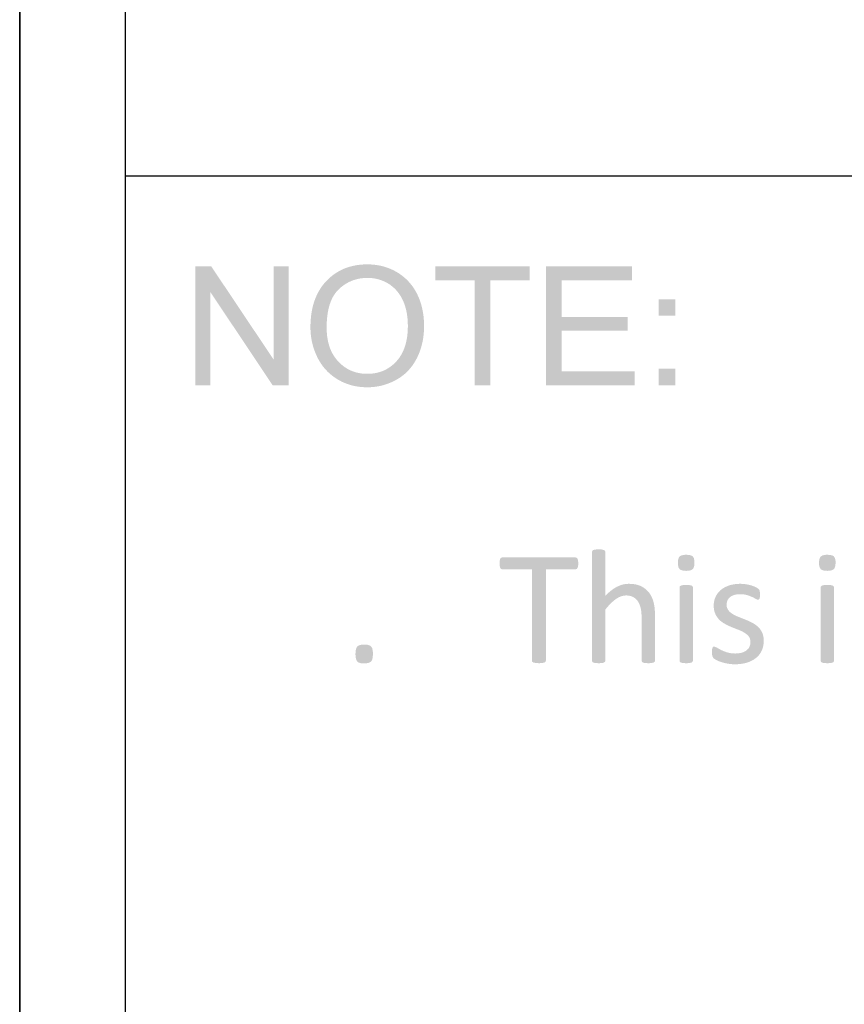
# Model space of a CAD drawing. Header units: millimetres. Extents: x 502444 to 745500, y -417645 to -375189.
# Tile 69 of 208: x 678222 to 679470, y -413837 to -412347. Entities that reach past the tile are written whole.
import ezdxf

# ---------------------------------------------------------------- set-up
doc = ezdxf.new("R2010")
doc.units = ezdxf.units.MM
doc.layers.add('PDF_Geometry', color=7, linetype='Continuous')
doc.layers.add('PDF_Solid Fills', color=7, linetype='Continuous')

msp = doc.modelspace()

# ---------------------------------------------------------------- hatches: boundary and pattern name
at = {"layer": 'PDF_Solid Fills', "lineweight": 25, "transparency": 33554559}
for points in [[(678511.87197, -412720.46587), (678487.46698, -412720.46587), (678487.46698, -412900.2449), (678510.27915, -412900.2449), (678510.27915, -412758.97262)], [(678511.87197, -412720.46587), (678510.27915, -412758.97262), (678604.70926, -412900.2449), (678606.30419, -412861.61578)], [(678629.11425, -412720.46587), (678606.30419, -412720.46587), (678606.30419, -412861.61578), (678604.70926, -412900.2449), (678629.11425, -412900.2449)], [(678747.95147, -412717.27758), (678747.55485, -412717.27811), (678742.89031, -412717.39257), (678738.33547, -412717.70164), (678733.88611, -412718.20638), (678729.54646, -412718.90627), (678725.31441, -412719.80184), (678721.18994, -412720.89203), (678717.17519, -412722.17789), (678713.26592, -412723.65942), (678709.46635, -412725.33558), (678705.77649, -412727.20741), (678702.19211, -412729.27492), (678698.71743, -412731.53704), (678695.35035, -412733.99484), (678692.09087, -412736.64779), (678688.93898, -412739.4964), (678685.8968, -412742.53965), (678684.13942, -412744.45789), (678681.59512, -412747.47739), (678679.20483, -412750.62084), (678676.96855, -412753.88824), (678674.88839, -412757.28011), (678672.96012, -412760.79645), (678671.18798, -412764.43673), (678669.56773, -412768.20202), (678668.1036, -412772.09072), (678666.79347, -412776.10443), (678665.63736, -412780.24207), (678664.63314, -412784.50366), (678663.78715, -412788.89025), (678663.09306, -412793.40079), (678662.55298, -412798.03527), (678662.1669, -412802.79475), (678661.93695, -412807.67765), (678661.85889, -412812.68554), (678661.89475, -412815.46138), (678662.09939, -412819.86801), (678662.48758, -412824.23087), (678663.0572, -412828.54995), (678663.81036, -412832.82578), (678664.74706, -412837.05837), (678665.8631, -412841.24717), (678667.16478, -412845.39273), (678668.6479, -412849.49504), (678670.31245, -412853.55357), (678672.16055, -412857.56886), (678673.21118, -412859.65904), (678675.3483, -412863.52559), (678677.65842, -412867.23022), (678680.14576, -412870.77293), (678682.8082, -412874.15425), (678685.64363, -412877.37418), (678688.65628, -412880.43219), (678691.84192, -412883.32828), (678747.70675, -412882.95381), (678745.61815, -412882.92374), (678741.14558, -412882.65054), (678736.80804, -412882.09094), (678732.60974, -412881.24548), (678728.54647, -412880.11415), (678724.62031, -412878.69749), (678720.82919, -412876.99444), (678717.17519, -412875.00551), (678713.65832, -412872.73073), (678710.27647, -412870.17009), (678707.03175, -412867.32357), (678703.92417, -412864.1912), (678701.63515, -412861.60999), (678699.20055, -412858.48394), (678696.97693, -412855.1907), (678694.96428, -412851.73027), (678693.16471, -412848.10211), (678691.5761, -412844.30676), (678690.19847, -412840.3437), (678689.03392, -412836.21396), (678688.08033, -412831.9165), (678687.33983, -412827.45185), (678686.8103, -412822.81948), (678686.49173, -412818.02045), (678686.38624, -412813.05316), (678686.41367, -412810.01625), (678686.59511, -412804.66711), (678686.94742, -412799.53632), (678687.47485, -412794.62494), (678688.17316, -412789.93244), (678689.04658, -412785.4583), (678690.09088, -412781.20356), (678691.30606, -412777.16824), (678692.69635, -412773.35127), (678694.25964, -412769.75318), (678695.99381, -412766.3745), (678697.90098, -412763.21469), (678699.98115, -412760.27324), (678702.2343, -412757.55121), (678704.66045, -412755.04858), (678705.12248, -412754.61134), (678708.45369, -412751.68624), (678711.90094, -412749.03963), (678715.46211, -412746.67202), (678719.13721, -412744.58236), (678722.92622, -412742.77171), (678726.83128, -412741.23954), (678730.85026, -412739.98586), (678734.98526, -412739.01065), (678739.2342, -412738.31445), (678743.59705, -412737.89673), (678748.07384, -412737.75696), (678803.48718, -412736.72848), (678800.10745, -412734.04072), (678796.55893, -412731.52227), (678792.83742, -412729.17312), (678789.88173, -412727.4938), (678786.06951, -412725.55288), (678782.17078, -412723.81607), (678778.18767, -412722.2839), (678774.12228, -412720.95532), (678769.9704, -412719.8319), (678765.73412, -412718.91207), (678761.41557, -412718.19689), (678757.01263, -412717.68634), (678752.52319, -412717.37991)], [(678993.47399, -412720.46587), (678850.96806, -412720.46587), (678850.96806, -412741.68153), (678910.20207, -412741.68153), (678910.20207, -412900.2449), (678933.99314, -412900.2449), (678933.99314, -412741.68153), (678993.47399, -412741.68153)], [(679148.36596, -412720.46587), (679018.36843, -412720.46587), (679018.36843, -412900.2449), (679152.53683, -412900.2449), (679152.53683, -412879.02977), (679042.16162, -412879.02977), (679042.16162, -412817.83585), (679141.62125, -412817.83585), (679141.62125, -412796.74308), (679042.16162, -412796.74308), (679042.16162, -412741.68153), (679148.36596, -412741.68153)], [(678803.48718, -412736.72848), (678748.07384, -412737.75696), (678751.55062, -412737.84451), (678755.98521, -412738.22056), (678760.30798, -412738.89303), (678764.51472, -412739.86296), (678768.60753, -412741.12931), (678772.58853, -412742.6926), (678776.4535, -412744.5523), (678780.20666, -412746.70947), (678783.01889, -412748.62138), (678786.38385, -412751.25903), (678789.5273, -412754.13508), (678792.44924, -412757.25005), (678795.14965, -412760.60341), (678797.62644, -412764.19517), (678799.88171, -412768.02533), (678801.91334, -412772.09441), (678803.45131, -412775.79799), (678804.81629, -412779.65557), (678805.99772, -412783.64976), (678806.99772, -412787.78002), (678807.81628, -412792.04689), (678808.45341, -412796.45036), (678808.907, -412800.9899), (678809.18126, -412805.66552), (678809.27197, -412810.47827), (678809.25721, -412812.41128), (678809.08843, -412817.44608), (678808.72556, -412822.30419), (678808.17071, -412826.98508), (678807.42177, -412831.48929), (678806.47873, -412835.81681), (678805.34372, -412839.96711), (678804.01461, -412843.94073), (678802.4914, -412847.73766), (678800.77622, -412851.35738), (678798.86694, -412854.80041), (678796.76357, -412858.06674), (678794.46822, -412861.15587), (678791.97877, -412864.06831), (678790.20452, -412865.9201), (678787.04419, -412868.87631), (678783.74462, -412871.55089), (678780.3037, -412873.94434), (678776.72143, -412876.05562), (678772.99782, -412877.88578), (678769.13496, -412879.4343), (678765.13075, -412880.70118), (678760.98519, -412881.68693), (678756.70039, -412882.39052), (678752.27425, -412882.81298), (678747.70675, -412882.95381), (678691.84192, -412883.32828), (678695.20479, -412886.06298), (678698.74064, -412888.63628), (678702.4516, -412891.04767), (678705.91573, -412893.05768), (678709.70052, -412895.00599), (678713.57604, -412896.7486), (678717.54228, -412898.28657), (678721.59712, -412899.61937), (678725.74478, -412900.74753), (678729.98106, -412901.67), (678734.30805, -412902.38782), (678738.72365, -412902.90048), (678743.23207, -412903.20797), (678747.82911, -412903.31082), (678749.80168, -412903.29077), (678754.23415, -412903.09827), (678758.60756, -412902.70059), (678762.92189, -412902.09879), (678767.17927, -412901.29184), (678771.37757, -412900.28024), (678775.51679, -412899.06399), (678779.59695, -412897.64258), (678783.62015, -412896.01706), (678787.58427, -412894.18637), (678791.48933, -412892.15104), (678793.62856, -412890.93955), (678797.28467, -412888.64894), (678800.77411, -412886.16899), (678804.09899, -412883.50075), (678807.25932, -412880.64316), (678810.25509, -412877.59728), (678813.08631, -412874.36153), (678815.75297, -412870.93749), (678818.25296, -412867.3241), (678820.59051, -412863.5219), (678822.76139, -412859.53087), (678823.85843, -412857.31411), (678825.58417, -412853.49661), (678827.14534, -412849.59314), (678828.54196, -412845.6037), (678829.77403, -412841.52882), (678830.84153, -412837.36797), (678831.74448, -412833.12114), (678832.48499, -412828.78835), (678833.05883, -412824.37011), (678833.47022, -412819.86643), (678833.71705, -412815.27626), (678833.79933, -412810.60063), (678833.78668, -412808.68819), (678833.6411, -412804.03578), (678833.3352, -412799.47039), (678832.86895, -412794.9915), (678832.24448, -412790.59964), (678831.45757, -412786.29427), (678830.51031, -412782.07593), (678829.40483, -412777.94408), (678828.1369, -412773.89874), (678826.71074, -412769.94041), (678825.12214, -412766.06859), (678823.37531, -412762.28379), (678822.34156, -412760.27114), (678820.16224, -412756.40089), (678817.80993, -412752.69996), (678815.28884, -412749.16779), (678812.59475, -412745.8044), (678809.72978, -412742.60979), (678806.69392, -412739.58448)], [(679213.85523, -412770.0095), (679188.71394, -412770.0095), (679188.71394, -412795.1492), (679213.85523, -412795.1492)], [(679213.85523, -412875.1052), (679188.71394, -412875.1052), (679188.71394, -412900.2449), (679213.85523, -412900.2449)], [(679097.91251, -413148.62764), (679096.81336, -413148.6366), (679092.98636, -413148.87395), (679089.90832, -413149.61234), (679088.30705, -413150.84387), (679087.81339, -413152.5675), (679087.81339, -413317.07468), (679088.30705, -413318.67568), (679089.90832, -413319.90669), (679092.98636, -413320.64535), (679093.77961, -413320.73105), (679097.91251, -413320.89218), (679099.16567, -413320.88084), (679102.96102, -413320.64535), (679106.03907, -413319.90669), (679107.64033, -413318.67568), (679108.13189, -413317.07468), (679108.13189, -413239.62343), (679110.14455, -413237.16747), (679113.03694, -413233.85762), (679115.88081, -413230.85973), (679118.68039, -413228.17409), (679121.43354, -413225.80042), (679124.14028, -413223.7395), (679124.84282, -413223.25216), (679128.48415, -413221.09473), (679132.1276, -413219.55386), (679108.13189, -413218.93704), (679108.13189, -413152.5675), (679107.64033, -413150.84387), (679106.03907, -413149.61234), (679102.96102, -413148.87395), (679102.07706, -413148.78059)], [(679230.5345, -413156.7542), (679227.07249, -413156.92824), (679223.19064, -413157.77951), (679220.55984, -413159.34016), (679219.38052, -413160.90872), (679218.23285, -413164.34542), (679217.85099, -413169.06745), (679217.99867, -413172.09276), (679218.88052, -413175.99043), (679220.55984, -413178.54897), (679222.09149, -413179.65656), (679225.53873, -413180.7652), (679230.28767, -413181.13493), (679233.74968, -413180.96088), (679237.63153, -413180.10962), (679240.26232, -413178.54897), (679241.44164, -413176.98041), (679242.58932, -413173.5437), (679242.97117, -413168.82167), (679242.82772, -413165.76736), (679241.98595, -413161.84332), (679240.38468, -413159.21674), (679238.78342, -413158.15398), (679235.28765, -413157.10441)], [(679444.05922, -413156.7542), (679440.59931, -413156.92824), (679436.71747, -413157.77951), (679434.08456, -413159.34016), (679432.90524, -413160.90872), (679431.75756, -413164.34542), (679431.37571, -413169.06745), (679431.52339, -413172.09276), (679432.40524, -413175.99043), (679434.08456, -413178.54897), (679435.61831, -413179.65656), (679439.06345, -413180.7652), (679443.81449, -413181.13493), (679447.2744, -413180.96088), (679451.15624, -413180.10962), (679453.78915, -413178.54897), (679454.96847, -413176.98041), (679456.11614, -413173.5437), (679456.498, -413168.82167), (679456.35454, -413165.76736), (679455.51066, -413161.84332), (679453.91151, -413159.21674), (679452.30814, -413158.15398), (679448.81448, -413157.10441)], [(679062.94004, -413160.81748), (678952.11545, -413160.81748), (678950.39183, -413161.31009), (678949.0374, -413162.91082), (678948.29901, -413165.74309), (678947.92981, -413169.92979), (678948.29901, -413173.99307), (678949.0374, -413176.70192), (678950.39183, -413178.30266), (678952.11545, -413178.79528), (678996.93811, -413178.79528), (678996.93811, -413316.95153), (678997.42967, -413318.67568), (678999.1533, -413319.78354), (679002.47818, -413320.5222), (679003.09421, -413320.6203), (679007.52669, -413320.89218), (679008.50559, -413320.88216), (679012.69967, -413320.5222), (679015.9022, -413319.78354), (679017.62582, -413318.67568), (679018.11738, -413316.95153), (679018.11738, -413178.79528), (679062.94004, -413178.79528), (679064.78813, -413178.30266), (679066.14256, -413176.70192), (679066.88095, -413173.99307), (679067.12568, -413169.92979), (679066.88095, -413165.74309), (679066.14256, -413162.91082), (679064.78813, -413161.31009)], [(679143.59804, -413200.71293), (679140.93982, -413200.80998), (679137.12337, -413201.29046), (679133.31748, -413202.17337), (679129.52424, -413203.4587), (679125.74155, -413205.14594), (679123.68037, -413206.26935), (679120.55591, -413208.21819), (679117.43777, -413210.45948), (679114.32808, -413212.99296), (679111.22682, -413215.81864), (679108.13189, -413218.93704), (679132.1276, -413219.55386), (679135.76895, -413218.62929), (679139.41029, -413218.32127), (679176.63592, -413217.69258), (679174.50512, -413214.50403), (679174.41652, -413214.3851), (679171.9123, -413211.43759), (679169.05999, -413208.79202), (679165.86169, -413206.44868), (679162.31529, -413204.40702), (679159.49884, -413203.21345), (679155.96087, -413202.11957), (679152.13177, -413201.33793), (679148.00942, -413200.86958)], [(679312.42246, -413200.71293), (679311.26212, -413200.72243), (679306.71994, -413200.94658), (679302.46468, -413201.47137), (679298.49633, -413202.29626), (679294.8128, -413203.42232), (679292.77061, -413204.1971), (679288.79594, -413206.03412), (679285.24954, -413208.15648), (679282.12929, -413210.56391), (679281.83604, -413210.83236), (679278.88879, -413213.94786), (679312.17773, -413216.47423), (679314.3676, -413216.52486), (679318.64396, -413216.95629), (679322.52158, -413217.82865), (679326.57853, -413219.1786), (679330.27894, -413220.66093), (679332.2473, -413221.64246), (679335.69665, -413223.61635), (679338.89918, -413224.97025), (679340.2536, -413224.4779), (679341.36119, -413223.12321), (679341.97723, -413220.53777), (679342.09959, -413216.96684), (679341.97723, -413213.64196), (679341.60803, -413211.3023), (679340.992, -413209.70183), (679339.26837, -413207.97821), (679335.44982, -413205.63855), (679333.47514, -413204.77358), (679329.29372, -413203.2989), (679325.62706, -413202.31103), (679321.28952, -413201.45186), (679320.8507, -413201.38065), (679316.63552, -413200.88013)], [(679230.41003, -413202.43708), (679229.31298, -413202.44605), (679225.48599, -413202.68339), (679222.40794, -413203.42232), (679220.80668, -413204.65332), (679220.31301, -413206.25406), (679220.31301, -413317.07468), (679220.80668, -413318.67568), (679222.40794, -413319.90669), (679225.48599, -413320.64535), (679226.27713, -413320.73105), (679230.41003, -413320.89218), (679231.66319, -413320.88084), (679235.46065, -413320.64535), (679238.5387, -413319.90669), (679240.13996, -413318.67568), (679240.63152, -413317.07468), (679240.63152, -413206.25406), (679240.13996, -413204.65332), (679238.5387, -413203.42232), (679235.46065, -413202.68339), (679234.57668, -413202.59004)], [(679278.88879, -413213.94786), (679276.48374, -413217.34712), (679274.61876, -413221.02986), (679274.50484, -413221.29858), (679273.13143, -413225.29092), (679272.30654, -413229.38822), (679272.03227, -413233.59021), (679272.03439, -413234.05197), (679272.3424, -413238.56198), (679273.16096, -413242.63528), (679274.4943, -413246.2724), (679275.73058, -413248.76501), (679278.02382, -413252.2861), (679280.77487, -413255.38472), (679282.71157, -413257.12944), (679286.07654, -413259.63708), (679289.76429, -413261.78765), (679292.25584, -413263.10595), (679296.06807, -413264.93427), (679299.98578, -413266.59012), (679302.2305, -413267.49123), (679306.19463, -413269.04792), (679310.0828, -413270.52998), (679311.51318, -413271.12096), (679315.40979, -413272.95271), (679318.94986, -413274.96299), (679319.09965, -413275.05713), (679322.58066, -413277.66419), (679325.3528, -413280.627), (679325.36757, -413280.6481), (679327.11229, -413284.21085), (679327.69246, -413288.50752), (679327.32115, -413292.6122), (679326.09119, -413296.3883), (679324.3739, -413299.00142), (679321.28952, -413301.806), (679318.1102, -413303.66359), (679314.02372, -413305.13089), (679313.12921, -413305.35241), (679309.09335, -413306.01749), (679304.6651, -413306.239), (679340.10381, -413309.05862), (679342.61225, -413305.73136), (679344.68608, -413302.05231), (679345.74725, -413299.45422), (679346.86751, -413295.54099), (679347.5405, -413291.35878), (679347.76413, -413286.90652), (679347.76413, -413286.89492), (679347.50464, -413282.35748), (679346.72405, -413278.25675), (679345.42447, -413274.59353), (679344.1903, -413272.25361), (679341.82322, -413268.77419), (679339.02154, -413265.72752), (679337.13336, -413264.07246), (679333.74518, -413261.59699), (679330.03211, -413259.448), (679327.40554, -413258.16689), (679323.5469, -413256.39922), (679319.68826, -413254.76922), (679317.18826, -413253.7824), (679313.23047, -413252.22597), (679309.3444, -413250.70541), (679307.78745, -413250.07566), (679303.87396, -413248.26185), (679300.35498, -413246.2724), (679300.12291, -413246.12657), (679296.69044, -413243.50896), (679293.95204, -413240.4855), (679293.8339, -413240.32938), (679292.07441, -413236.78641), (679291.48792, -413232.48131), (679291.66724, -413230.04671), (679292.84445, -413226.07863), (679293.88031, -413224.08549), (679296.6609, -413220.90671), (679298.99211, -413219.29911), (679303.06383, -413217.58235), (679303.72206, -413217.40698), (679307.6904, -413216.70761), (679312.17773, -413216.47423)], [(679443.93685, -413202.43708), (679442.83981, -413202.44605), (679439.01071, -413202.68339), (679435.93266, -413203.42232), (679434.3314, -413204.65332), (679433.83983, -413206.25406), (679433.83983, -413317.07468), (679434.3314, -413318.67568), (679435.93266, -413319.90669), (679439.01071, -413320.64535), (679439.80395, -413320.73105), (679443.93685, -413320.89218), (679445.19001, -413320.88084), (679448.98536, -413320.64535), (679452.06341, -413319.90669), (679453.66467, -413318.67568), (679454.15834, -413317.07468), (679454.15834, -413206.25406), (679453.66467, -413204.65332), (679452.06341, -413203.42232), (679448.98536, -413202.68339), (679448.10351, -413202.59004)], [(679176.63592, -413217.69258), (679139.41029, -413218.32127), (679142.46724, -413218.47897), (679146.35541, -413219.21051), (679149.8765, -413220.53777), (679151.53683, -413221.47184), (679154.60012, -413223.88639), (679157.1423, -413226.94071), (679158.58745, -413229.34339), (679160.19926, -413232.91748), (679161.45242, -413236.91431), (679162.03891, -413239.68566), (679162.53469, -413243.35653), (679162.83216, -413247.5224), (679162.93132, -413252.18325), (679162.93132, -413317.07468), (679163.42287, -413318.67568), (679165.02414, -413319.90669), (679168.10219, -413320.64535), (679168.98615, -413320.7387), (679173.1507, -413320.89218), (679174.24774, -413320.88269), (679178.07684, -413320.64535), (679181.15489, -413319.90669), (679182.75616, -413318.67568), (679183.24771, -413317.07468), (679183.24771, -413249.59729), (679183.24561, -413248.82382), (679183.14856, -413244.37394), (679182.90172, -413240.18249), (679182.50721, -413236.24896), (679181.96713, -413232.57439), (679181.27725, -413229.15721), (679181.17599, -413228.75452), (679179.96924, -413224.81835), (679178.45659, -413221.13112)], [(678756.44512, -413306.73162), (678756.10757, -413312.06362), (678755.09491, -413315.98687), (678753.6139, -413318.30569), (678750.75737, -413320.09973), (678746.59705, -413321.07045), (678743.02322, -413321.26112), (678737.98948, -413320.8376), (678734.3186, -413319.56597), (678732.80173, -413318.42884), (678731.15827, -413315.73186), (678730.21734, -413311.63087), (678729.97051, -413307.10108), (678730.31228, -413301.81497), (678731.34181, -413297.87326), (678732.9262, -413295.40333), (678735.75741, -413293.66494), (678739.96626, -413292.73826), (678743.39241, -413292.57106), (678748.42616, -413292.99485), (678752.09703, -413294.26594), (678753.6139, -413295.40333), (678755.25736, -413298.10005), (678756.19828, -413302.20183)], [(679272.77067, -413295.64938), (679271.29388, -413296.01884), (679270.18629, -413297.49668), (679269.57026, -413300.08212), (679269.32342, -413304.02251), (679269.38038, -413306.20393), (679269.93945, -413310.05598), (679271.90991, -413313.50375), (679272.42468, -413313.93545), (679276.22003, -413316.21287), (679279.23478, -413317.63745), (679283.48372, -413319.16803), (679284.72422, -413319.58338), (679288.68202, -413320.65801), (679293.08918, -413321.50742), (679295.76217, -413321.93648), (679299.94148, -413322.35368), (679304.29589, -413322.49239), (679305.29378, -413322.48632), (679309.71571, -413322.29724), (679313.95832, -413321.84471), (679318.0216, -413321.13005), (679321.90555, -413320.15273), (679324.80006, -413319.20838), (679328.75786, -413317.55148), (679332.39076, -413315.56783), (679335.69665, -413313.25745), (679337.16289, -413312.03382), (679340.10381, -413309.05862), (679304.6651, -413306.239), (679300.44992, -413306.06522), (679296.27482, -413305.49112), (679292.47314, -413304.51512), (679291.05754, -413304.07182), (679286.93308, -413302.57631), (679283.36136, -413300.94393), (679280.18626, -413299.27463), (679276.83395, -413297.25037)]]:
    msp.add_hatch(color=256, dxfattribs=at).paths.add_polyline_path(points)

# ---------------------------------------------------------------- linework, layer by layer
at = {"layer": 'PDF_Geometry', "lineweight": 25}
for points in [[(706470.41559, -415327.18848), (706470.41559, -395300.91577), (678221.92131, -395300.91577), (678221.92131, -415327.18848)], [(706470.41559, -415327.18848), (678221.92131, -415327.18848), (678221.92131, -395300.91577), (706470.41559, -395300.91577)], [(678381.78584, -395456.45964), (706310.55106, -395456.45964), (706310.55106, -415171.64462), (678381.78584, -415171.64462)]]:
    msp.add_lwpolyline(points, close=True, dxfattribs=at)
msp.add_lwpolyline([(706310.55106, -412583.56752), (678381.78584, -412583.56752)], dxfattribs=at)

doc.saveas('drawing.dxf')
